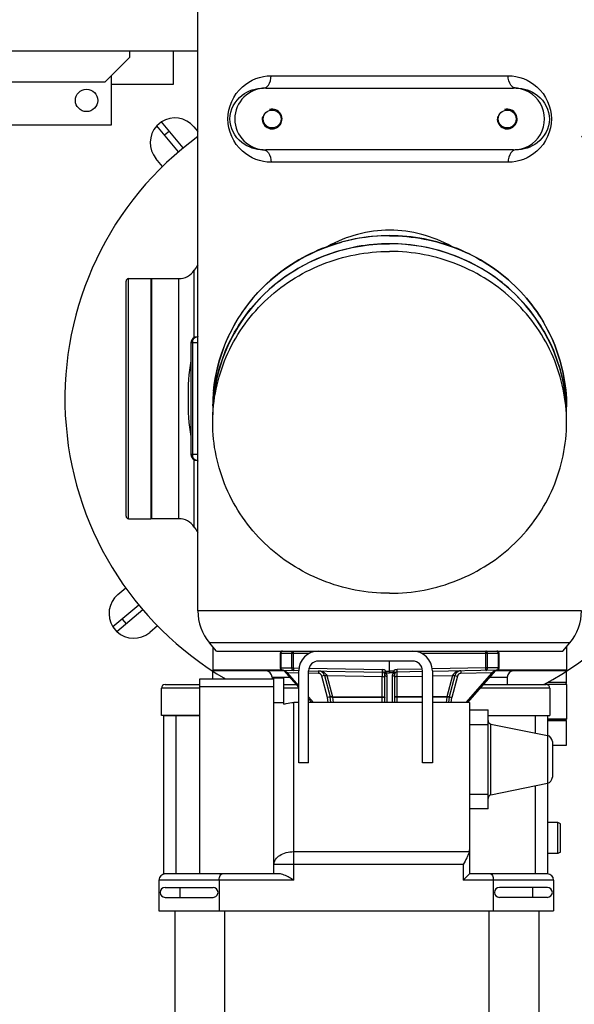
# Model space of a CAD drawing. Header units: metres. Extents: x 70279.8 to 70377.7, y 409251.8 to 409331.5.
# Tile 102 of 244: x 70311.926 to 70312.374, y 409313.096 to 409313.891. Entities that reach past the tile are written whole.
import ezdxf

# ---------------------------------------------------------------- set-up
doc = ezdxf.new("R2010")
doc.units = ezdxf.units.M
for name, color, linetype in [('02___PRT_ALL_AXES', 7, 'Continuous'), ('1_AXES', 7, 'Continuous'), ('7_ALL_FEATURES', 7, 'Continuous'), ('AX', 7, 'Continuous')]:
    doc.layers.add(name, color=color, linetype=linetype)

# ---------------------------------------------------------------- blocks, each defined once
blk = doc.blocks.new('PASS UNIT_20170322')
at = {"linetype": 'Continuous'}
for p, q in [((5064.5, 698.38), (5064.5, 508.38)), ((4624.01, 502.14), (4620.18, 498.93)), ((4641.73, 481.02), (4624.01, 502.14)), ((5062.5, 453.38), (5062.5, 503.38)), ((5064.5, 508.38), (5084.5, 488.38)), ((4637.9, 477.8), (4620.18, 498.93)), ((4630.43, 494.48), (4626.6, 491.27)), ((4711.5, 489.38), (4905.5, 489.38)), ((4711.5, 489.38), (4711.5, 471.38)), ((4713.5, 491.38), (4903.5, 491.38)), ((4905.5, 489.38), (4905.5, 471.38)), ((5084.5, 488.38), (5089.5, 488.38)), ((4905.5, 471.38), (4711.5, 471.38)), ((4905.5, 470.88), (4711.5, 470.88)), ((4711.5, 448.89), (4711.5, 470.88)), ((4905.5, 470.88), (4905.5, 448.89)), ((4419.5, 464.88), (4394.5, 464.88)), ((4394.5, 464.88), (4394.5, 145.88)), ((4419.5, 355.88), (4419.5, 464.88)), ((4552.5, 462.88), (4574.5, 462.88)), ((4552.5, 431.88), (4552.5, 462.88)), ((4574.71, 462.87), (4574.71, 431.88)), ((5007.92, 448.98), (5029.05, 466.7)), ((5011.14, 445.15), (5032.26, 462.87)), ((5032.26, 462.87), (5029.05, 466.7)), ((4405.5, 459.88), (4405.5, 421.12)), ((4413.5, 459.88), (4413.5, 421.12)), ((4424.5, 460.88), (4552.5, 460.88)), ((4424.5, 367.5), (4424.5, 460.88)), ((4552.36, 460.88), (4552.36, 431.88)), ((4577.5, 459.88), (4577.5, 431.88)), ((5024.6, 456.45), (5021.39, 460.28)), ((4058.5, 451.88), (4394.5, 451.88)), ((4413.5, 447.88), (4405.5, 447.88)), ((4424.5, 450.88), (4552.36, 450.88)), ((4711.5, 448.89), (4905.5, 448.89)), ((4853.5, 439.03), (4763.5, 439.03)), ((4763.5, 433.38), (4763.5, 439.03)), ((4853.5, 437.63), (4763.5, 437.63)), ((4853.5, 433.38), (4853.5, 439.03)), ((4424.5, 431.88), (4582, 431.88)), ((4576, 431.88), (4576, 371.88)), ((4582, 431.88), (4582, 371.88)), ((4704.74, 436.35), (4759.07, 436.35)), ((4758.5, 434.03), (4758.5, 433.38)), ((4857.93, 436.35), (4912.26, 436.35)), ((4858.5, 433.38), (4858.5, 434.03)), ((4419.5, 416.12), (4394.5, 416.12)), ((4582, 421.38), (4588.42, 421.38)), ((4588.5, 363.76), (4588.5, 420.88)), ((4608, 421.38), (4589, 421.38)), ((4589, 364.42), (4589, 421.38)), ((4604.5, 418.38), (4604.5, 138.38)), ((4608, 421.38), (4608, 421.32)), ((4394.5, 411.88), (4058.5, 411.88)), ((5009.5, 178.26), (5009.5, 378.5)), ((5059.5, 378.5), (5059.5, 178.26)), ((4424.5, 371.88), (4583, 371.88)), ((4432.11, 218.88), (4432.11, 371.88)), ((4563, 371.88), (4563, 363.88)), ((4583.5, 373.38), (4582, 373.38)), ((4583, 371.88), (4583, 363.88)), ((4583.5, 373.38), (4583.5, 359.35)), ((4591.01, 366.31), (4590.86, 357.46)), ((4602.5, 366.88), (4591.01, 366.88)), ((4591.01, 366.88), (4591.01, 366.31)), ((4602.5, 366.31), (4591.01, 366.31)), ((4602.5, 343.62), (4602.5, 366.88)), ((4561.61, 363.88), (4583, 363.88)), ((4574.71, 363.88), (4574.71, 351.88)), ((4575.02, 351.88), (4588.83, 364.05)), ((4576.53, 351.88), (4586.94, 361.06)), ((4577.5, 363.88), (4577.5, 354.07)), ((4586.28, 361.81), (4586.94, 361.06)), ((4586.78, 351.88), (4586.94, 361.06)), ((4586.94, 361.06), (4588.66, 363.32)), ((4589.01, 364.92), (4588.78, 351.87)), ((4419.5, 355.88), (4563, 355.88)), ((4442.48, 355.88), (4442.48, 214.02)), ((4514.3, 351.88), (4588.5, 351.88)), ((4514.3, 343.88), (4514.3, 351.88)), ((4563, 351.88), (4563, 355.88)), ((4590.86, 356.06), (4590.78, 351.71)), ((4590.86, 357.46), (4602.5, 357.46)), ((4590.86, 357.46), (4590.86, 356.06)), ((4590.86, 356.06), (4602.5, 356.06)), ((4514.3, 343.88), (4588.5, 343.88)), ((4563, 341.29), (4565.94, 343.88)), ((4563, 339.95), (4567.45, 343.88)), ((4563, 251.88), (4563, 343.88)), ((4586.5, 335.95), (4586.64, 343.88)), ((4588.64, 343.88), (4587.6, 284.34)), ((4590.64, 343.59), (4589.6, 284.35)), ((4588.5, 335.91), (4586.5, 335.95)), ((4596.5, 259.88), (4596.5, 335.88)), ((4563, 328.06), (4567.13, 328.5)), ((4563, 326.05), (4567.65, 326.54)), ((4567.13, 328.5), (4584.28, 333.1)), ((4567.34, 326.51), (4567.13, 328.5)), ((4567.65, 326.57), (4567.13, 328.5)), ((4584.8, 331.17), (4567.65, 326.57)), ((4584.68, 329.2), (4567.65, 324.63)), ((4584.68, 329.2), (4583.9, 284.38)), ((4584.8, 331.17), (4584.28, 333.1)), ((4584.77, 329.24), (4584.68, 329.2)), ((4567.34, 324.52), (4563, 324.06)), ((4567.34, 324.52), (4567.34, 284.38)), ((4567.65, 324.63), (4567.65, 284.38)), ((4563, 284.38), (4583.9, 284.38)), ((4563, 282.38), (4585.6, 282.38)), ((4563, 280.38), (4584.15, 280.38)), ((4587.6, 284.35), (4583.9, 284.38)), ((4588.31, 281.47), (4586.86, 281.44)), ((4586.86, 281.44), (4586.91, 278.38)), ((4588.31, 281.47), (4588.36, 278.38)), ((4584.15, 276.38), (4563, 276.38)), ((4585.6, 274.38), (4563, 274.38)), ((4563, 272.38), (4583.9, 272.38)), ((4567.34, 251.88), (4567.34, 272.38)), ((4567.65, 251.88), (4567.65, 272.38)), ((4583.9, 272.38), (4587.6, 272.42)), ((4583.9, 272.38), (4584.26, 251.88)), ((4586.86, 275.32), (4586.91, 278.38)), ((4586.86, 275.32), (4588.31, 275.29)), ((4588.36, 278.38), (4586.91, 278.38)), ((4587.96, 251.88), (4587.6, 272.42)), ((4588.31, 275.29), (4588.36, 278.38)), ((4588.36, 278.38), (4596.5, 278.38)), ((4589.96, 252.02), (4589.6, 272.42)), ((4514.3, 251.88), (4588.5, 251.88)), ((4514.3, 243.88), (4514.3, 251.88)), ((4602.5, 189.88), (4602.5, 252.14)), ((4588.5, 243.88), (4514.3, 243.88)), ((4563, 213.88), (4563, 243.88)), ((4567.34, 232.24), (4567.34, 243.88)), ((4567.65, 232.13), (4567.65, 243.88)), ((4584.4, 243.88), (4584.68, 227.56)), ((4589.01, 191.85), (4588.1, 243.88)), ((4590.86, 200.7), (4590.1, 243.96)), ((4567.34, 232.24), (4563, 232.7)), ((4584.68, 227.56), (4567.65, 232.13)), ((4567.6, 230.23), (4563, 230.71)), ((4563, 228.7), (4567.13, 228.26)), ((4567.13, 228.26), (4567.34, 230.25)), ((4567.65, 230.2), (4567.13, 228.26)), ((4584.28, 223.66), (4567.13, 228.26)), ((4584.8, 225.59), (4567.65, 230.2)), ((4584.8, 225.59), (4584.28, 223.66)), ((4584.77, 227.52), (4584.68, 227.56)), ((4432.11, 218.88), (4419.5, 218.88)), ((4419.5, 145.88), (4419.5, 218.88)), ((4421.5, 216.88), (4419.5, 218.88)), ((4424.5, 213.88), (4421.5, 216.88)), ((4586.94, 195.7), (4563, 216.81)), ((4588.83, 192.71), (4563, 215.47)), ((4588.5, 220.85), (4586.5, 220.82)), ((4586.94, 195.7), (4586.5, 220.82)), ((4563, 213.88), (4424.5, 213.88)), ((4424.5, 150.88), (4424.5, 213.88)), ((4477, 198.88), (4477, 213.88)), ((4489, 213.88), (4489, 198.88)), ((4545, 198.88), (4545, 213.88)), ((4557, 213.88), (4557, 198.88)), ((4574.71, 205.15), (4574.71, 148.89)), ((4577.5, 202.69), (4577.5, 151.88)), ((4590.86, 200.7), (4602.5, 200.7)), ((4590.86, 199.31), (4590.86, 200.7)), ((4590.86, 199.31), (4602.5, 199.31)), ((4591.01, 190.45), (4590.86, 199.31)), ((4058.5, 197.88), (4394.5, 197.88)), ((4419.5, 194.64), (4394.5, 194.64)), ((4477, 198.88), (4557, 198.88)), ((4488.43, 196.48), (4545.57, 196.48)), ((4488.43, 196.48), (4497.73, 150.88)), ((4545.57, 196.48), (4536.27, 150.88)), ((4552.36, 198.88), (4552.36, 150.88)), ((4552.5, 198.88), (4552.5, 148.88)), ((4583.5, 197.41), (4583.5, 183.38)), ((4586.28, 194.95), (4586.94, 195.7)), ((4588.66, 193.44), (4586.94, 195.7)), ((4588.5, 135.88), (4588.5, 193)), ((4589, 135.38), (4589, 192.34)), ((4405.5, 150.88), (4405.5, 189.64)), ((4413.5, 150.88), (4413.5, 189.64)), ((4583.5, 183.38), (4577.5, 183.38)), ((4591.01, 190.45), (4602.5, 190.45)), ((4591.01, 189.88), (4591.01, 190.45)), ((4591.01, 189.88), (4602.5, 189.88)), ((4413.5, 162.88), (4405.5, 162.88)), ((4495.69, 160.88), (4424.5, 160.88)), ((4552.36, 160.88), (4538.31, 160.88)), ((4394.5, 157.88), (4058.5, 157.88)), ((4577.6, 135.38), (4577.6, 153.75)), ((4419.5, 145.88), (4394.5, 145.88)), ((4497.73, 150.88), (4424.5, 150.88)), ((4441, 142.38), (4441, 150.88)), ((4466, 142.38), (4466, 150.88)), ((4536.27, 150.88), (4497.73, 150.88)), ((4531.37, 146.88), (4502.63, 146.88)), ((4552.5, 150.88), (4536.27, 150.88)), ((4548.4, 150.88), (4548.4, 135.38)), ((4548.6, 136.38), (4548.6, 150.88)), ((4549.6, 135.38), (4549.6, 150.88)), ((4574.5, 148.88), (4552.5, 148.88)), ((4579.5, 150.23), (4579.5, 135.38)), ((4441, 142.38), (4466, 142.38)), ((4442.15, 140.38), (4441, 142.38)), ((4442.15, 140.38), (4464.85, 140.38)), ((4464.85, 140.38), (4466, 142.38)), ((4528.4, 135.38), (4548.4, 135.38)), ((4577.6, 135.38), (4549.6, 135.38)), ((4579.5, 135.38), (4588.42, 135.38)), ((4608, 135.38), (4589, 135.38)), ((4608, 135.44), (4608, 135.38))]:
    blk.add_line(p, q, dxfattribs=at)
for centre, radius, start, end in [((4634.95, 485.21), 20, 40, 122.81924), ((4634.95, 485.21), 20, 137.18076, 220), ((4713.5, 489.38), 2, 90, 180), ((4903.5, 489.38), 2, 0, 90), ((4712, 470.88), 0.5, 90, 180), ((4905, 470.88), 0.5, 0, 90), ((5015.33, 451.93), 20, 47.18076, 130), ((4409.5, 459.88), 4, 0, 180), ((4419.5, 459.88), 5, 0, 90), ((4574.5, 459.88), 3, 0, 90), ((5015.33, 451.93), 20, 310, 32.81924), ((4696.5, 448.89), 15, 303.29978, 0), ((4920.5, 448.89), 15, 180, 236.70022), ((4763.5, 434.03), 5, 90.00012, 179.9999), ((4853.5, 434.03), 5, 0, 90), ((4808.5, 278.38), 189, 123.29978, 124.90151), ((4765.51, 422.7), 13.01, 122.62336, 124.8062), ((4851.6, 422.86), 12.81, 55.1796, 57.39707), ((4808.5, 278.38), 189, 55.09849, 56.70022), ((4589, 420.88), 0.5, 90, 180), ((4608, 420.88), 0.5, 82.03689, 90), ((4795.57, 288.01), 133.37, 84.53109, 87.22717), ((4583.5, 378.38), 5, 270, 0), ((5034.5, 373.38), 8, 75, 15), ((4591.01, 364.88), 2, 90, 179), ((4602.5, 364.88), 2, 0, 90), ((4588.5, 364.43), 0.5, 311.41702, 359), ((4588.5, 335.88), 16, 0, 90), ((4588.5, 335.88), 8, 0, 90), ((4583.5, 336), 3, 285.02558, 359), ((4583.5, 336), 5, 285.02868, 359), ((4567.13, 328.5), 2, 276.02418, 285.02558), ((4785.46, 278.36), 148.23, 0.0092, 10.20334), ((4584.15, 284.38), 4, 269.99082, 312.64607), ((4585.6, 284.38), 2, 270.0018, 358.98757), ((4585.6, 284.42), 4, 312.64307, 358.99542), ((4584.15, 272.38), 4, 47.35401, 90.00943), ((4585.6, 272.38), 2, 1.01152, 90.00487), ((4585.6, 272.34), 4, 1.00537, 47.35614), ((4588.5, 259.88), 16, 270, 0), ((4588.5, 259.88), 8, 270, 0), ((4567.13, 228.26), 2, 74.97506, 83.97507), ((4583.5, 220.76), 3, 1, 74.97442), ((4583.5, 220.76), 5, 1, 74.97442), ((4485.49, 195.88), 3, 11.53462, 90), ((4548.51, 195.88), 3, 90, 168.46538), ((4588.5, 192.33), 0.5, 1, 48.58298), ((4591.01, 191.88), 2, 181, 270), ((4602.5, 191.88), 2, 270, 0), ((5034.5, 183.38), 8, 75, 15), ((4583.5, 178.38), 5, 0, 90), ((4574.5, 151.88), 3, 270, 0), ((4409.5, 150.88), 4, 180, 0), ((4419.5, 150.88), 5, 270, 0), ((4502.63, 151.88), 5, 191.53462, 270), ((4531.37, 151.88), 5, 270, 348.46538), ((4549.6, 136.38), 1, 180, 270), ((4577.6, 136.38), 1, 270, 342.66389), ((4579.5, 136.38), 1, 197.33611, 270), ((4589, 135.88), 0.5, 180, 270), ((4608, 135.88), 0.5, 270, 277.96311), ((4795.56, 268.97), 133.59, 270, 272.7728), ((4795.57, 268.75), 133.37, 272.77283, 275.46891)]:
    blk.add_arc(centre, radius, start, end, dxfattribs=at)
for centre, major_axis, ratio, start_param, end_param in [((4409.5, 421.12), (0, 4), 1, 1.570796, 3.141593), ((4409.5, 421.12), (4, 0), 1, -1.570796, 0), ((5034.5, 378.5), (0, 25.03), 0.99863, -1.570796, 1.570796), ((4443.87, 218.88), (5.87, 0), 0.851924, -1.808932, -1.570796), ((4409.5, 189.64), (0, 4), 1, 0, 1.570796), ((4409.5, 189.64), (4, 0), 1, 0, 1.570796), ((5034.5, 178.26), (0, 25.03), 0.99863, -4.712389, -1.570796)]:
    blk.add_ellipse(centre, major_axis=major_axis, ratio=ratio, start_param=start_param, end_param=end_param, dxfattribs=at)
for points, knots in [([(4758.5, 434.03), (4758.5, 435.01), (4759.97, 437.14), (4762.27, 437.63), (4763.5, 437.63)], [0, 0, 0, 0, 0.443056, 1, 1, 1, 1]), ([(4839.02, 439.04), (4829.02, 441.07), (4808.5, 441.66), (4787.98, 441.07), (4777.98, 439.04)], [0, 0, 0, 0, 0.5, 1, 1, 1, 1]), ([(4853.5, 437.63), (4854.73, 437.63), (4857.03, 437.14), (4858.5, 435.01), (4858.5, 434.03)], [0, 0, 0, 0, 0.55694, 1, 1, 1, 1]), ([(4419.5, 416.12), (4420.16, 416.12), (4421.42, 416.01), (4423.16, 415.59), (4424.5, 414.72), (4424.5, 414.05)], [0, 0, 0, 0, 0.349936, 0.647546, 1, 1, 1, 1]), ([(4931.34, 304.61), (4926.01, 334.2), (4896.37, 391.15), (4837.59, 417.97), (4808.28, 420.77)], [0, 0, 0, 0, 0.505214, 1, 1, 1, 1]), ([(4421.5, 359.51), (4422.23, 360.88), (4423.26, 362.89), (4424.25, 365.58), (4424.5, 366.89), (4424.5, 367.5)], [0, 0, 0, 0, 0.542099, 0.785955, 1, 1, 1, 1]), ([(4432.11, 371.88), (4433.49, 371.88), (4436.52, 370.86), (4439.85, 367.11), (4442, 361.9), (4442.48, 357.94), (4442.48, 355.88)], [0, 0, 0, 0, 0.199511, 0.431687, 0.703437, 1, 1, 1, 1]), ([(4591.01, 366.31), (4590.52, 366.31), (4589.79, 366.14), (4589.14, 365.5), (4589.01, 365.1), (4589.01, 364.92)], [0, 0, 0, 0, 0.551055, 0.787984, 1, 1, 1, 1]), ([(4602.5, 366.31), (4602.99, 366.31), (4603.73, 366.12), (4604.38, 365.47), (4604.5, 365.07), (4604.5, 364.88)], [0, 0, 0, 0, 0.551162, 0.78818, 1, 1, 1, 1]), ([(4561.61, 363.88), (4561.84, 363.27), (4562.66, 360.68), (4563, 357.94), (4563, 355.88)], [0, 0, 0, 0, 0.241973, 1, 1, 1, 1]), ([(4588.83, 364.05), (4588.79, 364.01), (4588.62, 363.81), (4588.61, 363.51), (4588.66, 363.32)], [0, 0, 0, 0, 0.233872, 1, 1, 1, 1]), ([(4590.86, 357.46), (4590.37, 357.46), (4589.63, 357.28), (4588.99, 356.65), (4588.86, 356.25), (4588.86, 356.06)], [0, 0, 0, 0, 0.551055, 0.787984, 1, 1, 1, 1]), ([(4590.86, 356.06), (4590.6, 356.07), (4590.23, 356.07), (4589.76, 356.08), (4589.46, 356.08), (4589.22, 356.07), (4589.02, 356.08), (4588.94, 356.06), (4588.86, 356.08), (4588.86, 356.06)], [0, 0, 0, 0, 0.382516, 0.555327, 0.7068, 0.831122, 0.923528, 0.980496, 1, 1, 1, 1]), ([(4602.5, 357.46), (4602.99, 357.46), (4603.73, 357.27), (4604.38, 356.62), (4604.5, 356.22), (4604.5, 356.03)], [0, 0, 0, 0, 0.551162, 0.78818, 1, 1, 1, 1]), ([(4602.5, 356.06), (4602.76, 356.06), (4603.13, 356.06), (4603.6, 356.06), (4603.9, 356.06), (4604.14, 356.05), (4604.33, 356.05), (4604.42, 356.03), (4604.5, 356.04), (4604.5, 356.03)], [0, 0, 0, 0, 0.382493, 0.555304, 0.706781, 0.83111, 0.923522, 0.980495, 1, 1, 1, 1]), ([(4588.5, 335.91), (4588.48, 334.63), (4587.97, 331.98), (4586.04, 329.73), (4584.77, 329.24)], [0, 0, 0, 0, 0.484041, 1, 1, 1, 1]), ([(4567.34, 324.52), (4567.32, 324.77), (4567.28, 325.24), (4567.25, 325.84), (4567.26, 326.25), (4567.29, 326.44), (4567.33, 326.51), (4567.34, 326.51)], [0, 0, 0, 0, 0.377663, 0.697708, 0.913308, 0.972433, 1, 1, 1, 1]), ([(4567.65, 324.63), (4567.54, 325.07), (4567.45, 325.67), (4567.46, 326.31), (4567.58, 326.55), (4567.65, 326.57)], [0, 0, 0, 0, 0.669064, 0.884268, 1, 1, 1, 1]), ([(4584.68, 329.2), (4584.57, 329.64), (4584.48, 330.24), (4584.49, 330.88), (4584.61, 331.12), (4584.68, 331.14)], [0, 0, 0, 0, 0.669143, 0.884335, 1, 1, 1, 1]), ([(4584.77, 329.24), (4584.68, 329.6), (4584.58, 330.18), (4584.57, 330.83), (4584.67, 331.04)], [0, 0, 0, 0, 0.607239, 1, 1, 1, 1]), ([(4567.65, 284.38), (4567.65, 283.91), (4567.59, 283.26), (4567.4, 282.6), (4567.22, 282.38), (4567.13, 282.38)], [0, 0, 0, 0, 0.665549, 0.883103, 1, 1, 1, 1]), ([(4567.34, 284.38), (4567.34, 284.13), (4567.33, 283.65), (4567.3, 283.04), (4567.24, 282.63), (4567.19, 282.44), (4567.15, 282.38), (4567.13, 282.38)], [0, 0, 0, 0, 0.376885, 0.697107, 0.913145, 0.97241, 1, 1, 1, 1]), ([(4583.9, 284.38), (4583.9, 283.91), (4583.84, 283.26), (4583.65, 282.6), (4583.46, 282.38), (4583.38, 282.38)], [0, 0, 0, 0, 0.665549, 0.883103, 1, 1, 1, 1]), ([(4585.6, 282.38), (4585.41, 282.38), (4585, 282.26), (4584.34, 281.62), (4584.15, 280.87), (4584.15, 280.38)], [0, 0, 0, 0, 0.214312, 0.452161, 1, 1, 1, 1]), ([(4586.96, 282.91), (4586.79, 282.76), (4586.6, 282.22), (4586.74, 281.7), (4586.86, 281.44)], [0, 0, 0, 0, 0.438134, 1, 1, 1, 1]), ([(4588.31, 281.47), (4588.15, 281.66), (4587.89, 281.93), (4587.58, 282.27), (4587.37, 282.48), (4587.22, 282.66), (4587.07, 282.79), (4587.03, 282.87), (4586.95, 282.9), (4586.96, 282.91)], [0, 0, 0, 0, 0.383568, 0.556426, 0.707751, 0.831832, 0.92399, 0.980752, 1, 1, 1, 1]), ([(4589.6, 284.35), (4589.35, 284.35), (4588.98, 284.36), (4588.51, 284.36), (4588.21, 284.36), (4587.97, 284.36), (4587.77, 284.36), (4587.68, 284.34), (4587.6, 284.36), (4587.6, 284.35)], [0, 0, 0, 0, 0.382517, 0.555327, 0.7068, 0.831122, 0.923529, 0.980496, 1, 1, 1, 1]), ([(4567.65, 272.38), (4567.65, 272.85), (4567.59, 273.5), (4567.4, 274.16), (4567.22, 274.38), (4567.13, 274.38)], [0, 0, 0, 0, 0.665549, 0.883103, 1, 1, 1, 1]), ([(4567.34, 272.38), (4567.34, 272.64), (4567.33, 273.11), (4567.3, 273.72), (4567.24, 274.13), (4567.19, 274.32), (4567.15, 274.38), (4567.13, 274.38)], [0, 0, 0, 0, 0.376885, 0.697107, 0.913145, 0.97241, 1, 1, 1, 1]), ([(4583.9, 272.38), (4583.9, 272.85), (4583.84, 273.5), (4583.65, 274.16), (4583.46, 274.38), (4583.38, 274.38)], [0, 0, 0, 0, 0.665549, 0.883103, 1, 1, 1, 1]), ([(4585.6, 274.38), (4585.41, 274.38), (4585, 274.5), (4584.34, 275.14), (4584.15, 275.89), (4584.15, 276.38)], [0, 0, 0, 0, 0.214312, 0.452161, 1, 1, 1, 1]), ([(4586.96, 273.85), (4586.79, 274), (4586.6, 274.54), (4586.74, 275.06), (4586.86, 275.32)], [0, 0, 0, 0, 0.438139, 1, 1, 1, 1]), ([(4586.96, 273.85), (4586.95, 273.86), (4587.03, 273.89), (4587.07, 273.97), (4587.22, 274.1), (4587.37, 274.28), (4587.58, 274.49), (4587.89, 274.83), (4588.15, 275.1), (4588.31, 275.29)], [0, 0, 0, 0, 0.019248, 0.07601, 0.168167, 0.292248, 0.443574, 0.616431, 1, 1, 1, 1]), ([(4587.6, 272.42), (4587.6, 272.4), (4587.68, 272.42), (4587.77, 272.4), (4587.97, 272.4), (4588.21, 272.4), (4588.51, 272.4), (4588.98, 272.41), (4589.35, 272.41), (4589.6, 272.42)], [0, 0, 0, 0, 0.019504, 0.076471, 0.168878, 0.2932, 0.444673, 0.617483, 1, 1, 1, 1]), ([(4808.28, 135.99), (4841.63, 139.18), (4908.67, 173.64), (4933.69, 244.09), (4933.69, 278.38)], [0, 0, 0, 0, 0.494201, 1, 1, 1, 1]), ([(4567.34, 230.25), (4567.33, 230.25), (4567.29, 230.32), (4567.26, 230.51), (4567.25, 230.92), (4567.28, 231.52), (4567.32, 231.99), (4567.34, 232.24)], [0, 0, 0, 0, 0.027567, 0.086692, 0.302292, 0.622337, 1, 1, 1, 1]), ([(4567.65, 230.2), (4567.58, 230.22), (4567.46, 230.45), (4567.45, 231.09), (4567.54, 231.69), (4567.65, 232.13)], [0, 0, 0, 0, 0.115729, 0.330933, 1, 1, 1, 1]), ([(4584.68, 225.62), (4584.61, 225.64), (4584.49, 225.88), (4584.48, 226.52), (4584.57, 227.12), (4584.68, 227.56)], [0, 0, 0, 0, 0.115665, 0.330857, 1, 1, 1, 1]), ([(4584.67, 225.72), (4584.57, 225.93), (4584.58, 226.58), (4584.68, 227.16), (4584.77, 227.52)], [0, 0, 0, 0, 0.392754, 1, 1, 1, 1]), ([(4588.5, 220.85), (4588.48, 222.13), (4587.97, 224.78), (4586.05, 227.03), (4584.77, 227.52)], [0, 0, 0, 0, 0.484039, 1, 1, 1, 1]), ([(4442.48, 214.02), (4441.65, 214.19), (4439.94, 214.8), (4436.47, 216.43), (4433.88, 217.89), (4432.11, 218.88)], [0, 0, 0, 0, 0.222828, 0.470558, 1, 1, 1, 1]), ([(4588.86, 200.7), (4588.86, 200.51), (4588.99, 200.11), (4589.63, 199.48), (4590.37, 199.3), (4590.86, 199.31)], [0, 0, 0, 0, 0.212016, 0.448945, 1, 1, 1, 1]), ([(4588.86, 200.7), (4588.86, 200.68), (4588.94, 200.7), (4589.02, 200.68), (4589.22, 200.69), (4589.46, 200.68), (4589.76, 200.68), (4590.23, 200.69), (4590.6, 200.69), (4590.86, 200.7)], [0, 0, 0, 0, 0.019504, 0.076472, 0.168878, 0.2932, 0.444673, 0.617484, 1, 1, 1, 1]), ([(4602.5, 199.31), (4602.99, 199.31), (4603.73, 199.49), (4604.38, 200.14), (4604.5, 200.54), (4604.5, 200.73)], [0, 0, 0, 0, 0.551162, 0.78818, 1, 1, 1, 1]), ([(4602.5, 200.7), (4602.76, 200.7), (4603.13, 200.7), (4603.6, 200.7), (4603.9, 200.71), (4604.14, 200.71), (4604.33, 200.71), (4604.42, 200.73), (4604.5, 200.72), (4604.5, 200.73)], [0, 0, 0, 0, 0.382493, 0.555304, 0.706781, 0.83111, 0.923522, 0.980495, 1, 1, 1, 1]), ([(4424.5, 196.71), (4424.5, 196.04), (4423.16, 195.17), (4421.42, 194.75), (4420.16, 194.64), (4419.5, 194.64)], [0, 0, 0, 0, 0.352454, 0.650064, 1, 1, 1, 1]), ([(4588.83, 192.71), (4588.79, 192.75), (4588.62, 192.95), (4588.61, 193.25), (4588.66, 193.44)], [0, 0, 0, 0, 0.233855, 1, 1, 1, 1]), ([(4589.01, 191.85), (4589.01, 191.66), (4589.14, 191.26), (4589.79, 190.63), (4590.52, 190.45), (4591.01, 190.45)], [0, 0, 0, 0, 0.212016, 0.448945, 1, 1, 1, 1]), ([(4602.5, 190.45), (4602.99, 190.45), (4603.73, 190.64), (4604.38, 191.29), (4604.5, 191.69), (4604.5, 191.88)], [0, 0, 0, 0, 0.551162, 0.78818, 1, 1, 1, 1])]:
    blk.add_open_spline(points, degree=3, knots=knots, dxfattribs=at)
for points in [[(4419.5, 355.88), (4420.17, 357.09), (4420.85, 358.29), (4421.5, 359.51)], [(4588.66, 363.32), (4588.89, 363.63), (4589, 364.04), (4589, 364.42)], [(4584.67, 331.04), (4584.7, 331.1), (4584.74, 331.15), (4584.8, 331.17)], [(4567.65, 324.63), (4567.56, 324.58), (4567.45, 324.54), (4567.34, 324.52)], [(4567.65, 232.13), (4567.56, 232.18), (4567.45, 232.22), (4567.34, 232.24)], [(4584.8, 225.59), (4584.74, 225.61), (4584.7, 225.66), (4584.67, 225.72)], [(4589, 192.34), (4589, 192.72), (4588.89, 193.13), (4588.66, 193.44)]]:
    blk.add_open_spline(points, degree=3, dxfattribs=at)
at = {"layer": '02___PRT_ALL_AXES', "linetype": 'Continuous'}
for p, q in [((5029.5, 503.38), (5029.5, 703.38)), ((5069.5, 503.38), (5029.5, 503.38)), ((5089.5, 453.38), (5062.5, 453.38)), ((4789.35, 421.38), (4795.56, 421.38)), ((4789.35, 135.38), (4795.56, 135.38))]:
    blk.add_line(p, q, dxfattribs=at)
blk.add_circle((5049.5, 523.38), 9, dxfattribs=at)
for centre, radius, start, end in [((4795.56, 287.94), 133.44, 87.69005, 89.99985), ((4795.56, 287.93), 133.45, 86.92003, 87.68995), ((4795.56, 268.82), 133.44, 270.00015, 272.30995), ((4795.56, 268.83), 133.45, 272.31005, 273.07997)]:
    blk.add_arc(centre, radius, start, end, dxfattribs=at)
for points, knots in [([(4651.22, 278.38), (4651.22, 287.72), (4653, 306.43), (4660.89, 333.39), (4673.71, 358.27), (4690.98, 380.08), (4712.04, 398), (4736.09, 411.32), (4762.18, 419.53), (4780.32, 421.38), (4789.35, 421.38)], [0, 0, 0, 0, 0.127116, 0.253914, 0.380121, 0.505552, 0.630138, 0.753938, 0.877133, 1, 1, 1, 1]), ([(4789.35, 421.38), (4798.38, 421.38), (4816.51, 419.53), (4842.61, 411.32), (4866.65, 398), (4887.71, 380.08), (4904.98, 358.27), (4917.81, 333.39), (4925.7, 306.43), (4927.47, 287.72), (4927.47, 278.38)], [0, 0, 0, 0, 0.122867, 0.246062, 0.369862, 0.494448, 0.619879, 0.746086, 0.872884, 1, 1, 1, 1]), ([(4802.73, 421.19), (4811.45, 420.72), (4828.88, 418.05), (4853.76, 409.02), (4876.54, 395.29), (4896.4, 377.37), (4912.62, 355.89), (4924.64, 331.65), (4932.03, 305.5), (4933.69, 287.41), (4933.69, 278.38)], [0, 0, 0, 0, 0.122845, 0.246076, 0.369935, 0.494572, 0.620024, 0.746213, 0.872957, 1, 1, 1, 1]), ([(4651.22, 278.38), (4651.22, 269.04), (4653, 250.33), (4660.89, 223.37), (4673.71, 198.49), (4690.98, 176.68), (4712.04, 158.76), (4736.09, 145.44), (4762.18, 137.23), (4780.32, 135.38), (4789.35, 135.38)], [0, 0, 0, 0, 0.127116, 0.253914, 0.380121, 0.505552, 0.630138, 0.753938, 0.877133, 1, 1, 1, 1]), ([(4789.35, 135.38), (4798.38, 135.38), (4816.51, 137.23), (4842.61, 145.44), (4866.65, 158.76), (4887.71, 176.68), (4904.98, 198.49), (4917.81, 223.37), (4925.7, 250.33), (4927.47, 269.04), (4927.47, 278.38)], [0, 0, 0, 0, 0.122867, 0.246062, 0.369862, 0.494448, 0.619879, 0.746086, 0.872884, 1, 1, 1, 1]), ([(4802.73, 135.57), (4811.45, 136.04), (4828.88, 138.71), (4853.76, 147.74), (4876.54, 161.47), (4896.4, 179.4), (4912.62, 200.87), (4924.64, 225.11), (4932.03, 251.26), (4933.69, 269.35), (4933.69, 278.38)], [0, 0, 0, 0, 0.122845, 0.246076, 0.369935, 0.494572, 0.620024, 0.746213, 0.872957, 1, 1, 1, 1])]:
    blk.add_open_spline(points, degree=3, knots=knots, dxfattribs=at)
at = {"layer": '1_AXES', "linetype": 'Continuous'}
for p, q in [((4650.27, 498.07), (4655.64, 491.66)), ((4625, 465.95), (4619.63, 472.36)), ((4996.07, 461.88), (5002.48, 467.25)), ((4636.94, 433.38), (6003.83, 433.38)), ((4636.94, 123.38), (4636.94, 433.38)), ((5028.19, 436.61), (5024.34, 433.38)), ((4604.5, 418.38), (4611.22, 424.02)), ((4611.22, 132.74), (4611.22, 424.02)), ((4999.5, 182.59), (4999.5, 374.17)), ((5069.5, 374.17), (5069.5, 182.59)), ((4528.4, 146.88), (4528.4, 135.38)), ((4604.5, 138.38), (4611.22, 132.74))]:
    blk.add_line(p, q, dxfattribs=at)
for centre in [(5034.5, 373.38), (5034.5, 183.38)]:
    blk.add_circle(centre, 7.25, dxfattribs=at)
for centre, radius, start, end in [((4636.94, 393.38), 40, 90, 130), ((4802.03, 287.84), 133.54, 84.66763, 89.99998), ((4791.84, 278.32), 148.32, 0.02407, 15.25052), ((4636.94, 163.38), 40, 230, 270)]:
    blk.add_arc(centre, radius, start, end, dxfattribs=at)
for points, knots in [([(4940.23, 278.38), (4940.23, 296.95), (4933.12, 334.31), (4902.55, 381.83), (4856.62, 413.84), (4820.03, 421.38), (4802.03, 421.38)], [0, 0, 0, 0, 0.253877, 0.505501, 0.753903, 1, 1, 1, 1]), ([(4814.44, 420.8), (4841.79, 418.25), (4896.59, 394.88), (4927.55, 344.34), (4934.93, 317.33)], [0, 0, 0, 0, 0.495153, 1, 1, 1, 1]), ([(4999.5, 374.17), (4999.5, 382.49), (5006.57, 400.84), (5034.5, 413.53), (5062.43, 400.84), (5069.5, 382.49), (5069.5, 374.17)], [0, 0, 0, 0, 0.233606, 0.500007, 0.766399, 1, 1, 1, 1]), ([(5009.5, 380.59), (5009.55, 386.66), (5013.91, 400.25), (5034.67, 411.59), (5055.25, 400.01), (5059.5, 386.43), (5059.5, 380.35)], [0, 0, 0, 0, 0.229389, 0.500632, 0.77037, 1, 1, 1, 1]), ([(5008.74, 377.99), (5008.34, 377.39), (5005.85, 374.96), (5002.18, 374.17), (4999.5, 374.17)], [0, 0, 0, 0, 0.212084, 1, 1, 1, 1]), ([(5009.5, 380.35), (5009.5, 379.95), (5009.36, 379.1), (5008.98, 378.35), (5008.74, 377.99)], [0, 0, 0, 0, 0.485082, 1, 1, 1, 1]), ([(5059.5, 380.35), (5059.5, 379.95), (5059.64, 379.1), (5060.02, 378.35), (5060.26, 377.99)], [0, 0, 0, 0, 0.485084, 1, 1, 1, 1]), ([(5060.26, 377.99), (5060.66, 377.39), (5063.15, 374.96), (5066.82, 374.17), (5069.5, 374.17)], [0, 0, 0, 0, 0.212085, 1, 1, 1, 1]), ([(4802.03, 135.38), (4820.03, 135.38), (4856.62, 142.92), (4902.55, 174.93), (4933.12, 222.45), (4940.23, 259.81), (4940.23, 278.38)], [0, 0, 0, 0, 0.246097, 0.494499, 0.746123, 1, 1, 1, 1]), ([(4940.16, 278.38), (4940.16, 259.81), (4933.05, 222.44), (4902.5, 174.93), (4856.58, 142.92), (4820.02, 135.38), (4802.03, 135.38)], [0, 0, 0, 0, 0.253989, 0.505661, 0.754016, 1, 1, 1, 1]), ([(5069.5, 182.59), (5069.5, 174.27), (5062.43, 155.92), (5034.5, 143.23), (5006.57, 155.92), (4999.5, 174.27), (4999.5, 182.59)], [0, 0, 0, 0, 0.233605, 0.500005, 0.766398, 1, 1, 1, 1]), ([(5008.74, 178.77), (5008.34, 179.37), (5005.85, 181.8), (5002.18, 182.59), (4999.5, 182.59)], [0, 0, 0, 0, 0.212085, 1, 1, 1, 1]), ([(5009.5, 176.41), (5009.5, 176.81), (5009.36, 177.66), (5008.98, 178.42), (5008.74, 178.77)], [0, 0, 0, 0, 0.485084, 1, 1, 1, 1]), ([(5059.5, 176.17), (5059.45, 170.1), (5055.09, 156.51), (5034.33, 145.17), (5013.75, 156.75), (5009.5, 170.33), (5009.5, 176.41)], [0, 0, 0, 0, 0.229389, 0.500626, 0.770369, 1, 1, 1, 1]), ([(5059.5, 176.41), (5059.5, 176.81), (5059.64, 177.66), (5060.02, 178.42), (5060.26, 178.77)], [0, 0, 0, 0, 0.485082, 1, 1, 1, 1]), ([(5060.26, 178.77), (5060.66, 179.37), (5063.15, 181.8), (5066.82, 182.59), (5069.5, 182.59)], [0, 0, 0, 0, 0.212084, 1, 1, 1, 1])]:
    blk.add_open_spline(points, degree=3, knots=knots, dxfattribs=at)
for points in [[(4944.63, 278.38), (4944.63, 295.64), (4940.01, 313.43), (4931.54, 328.46)], [(4931.53, 228.29), (4940, 243.33), (4944.63, 261.12), (4944.63, 278.38)]]:
    blk.add_open_spline(points, degree=3, dxfattribs=at)
at = {"layer": '7_ALL_FEATURES', "linetype": 'Continuous'}
blk.add_line((5089.5, 773.38), (5089.5, 433.38), dxfattribs=at)
at = {"layer": 'AX', "linetype": 'Continuous'}
for start, end in [(36.19884, 149.65415), (208.31105, 323.80116)]:
    blk.add_arc((4808.5, 278.38), 262.5, start, end, dxfattribs=at)

msp = doc.modelspace()

# ---------------------------------------------------------------- block references
at = {"xscale": 0.001, "yscale": 0.001, "zscale": 0.001, "rotation": 90}
msp.add_blockref('PASS UNIT_20170322', (70312.50338, 409308.77649), dxfattribs=at)

doc.saveas('drawing.dxf')
